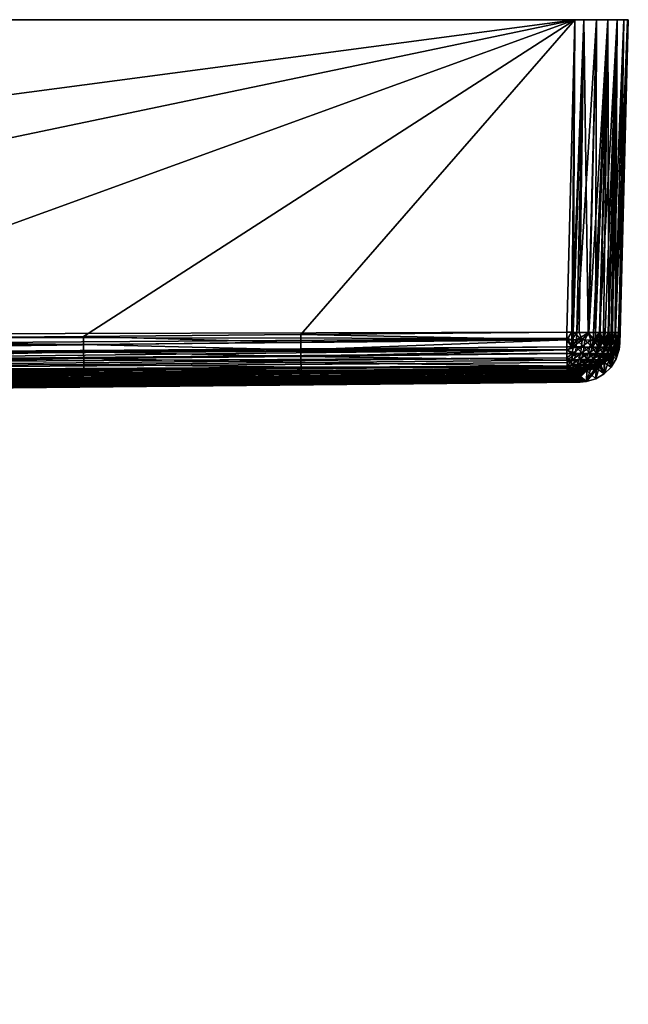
# Model space of a CAD drawing. Extents: x -0.076 to 0.074, y -0.079 to -0.001.
# Tile 47 of 47: x 0.052 to 0.074, y -0.037 to -0.001. Entities that reach past the tile are written whole.
import ezdxf

# ---------------------------------------------------------------- set-up
doc = ezdxf.new("R2010")
doc.units = 0
doc.layers.add('mesh', color=7, linetype='CONTINUOUS')

msp = doc.modelspace()

# ---------------------------------------------------------------- meshes
at = {"layer": 'mesh'}
mesh = msp.add_polyface(dxfattribs=at)
corners = [(-0.000513, -0.014604, -0.00021), (-0.051778, -0.014393, -0.008778), (-0.052399, -0.014393, -0.00328), (-0.051875, -0.014393, 0.007757), (-0.050737, -0.014393, 0.013171), (-0.040331, -0.014393, -0.033617), (-0.073718, -0.013993, -0.049501), (-0.043657, -0.014393, -0.029196), (-0.052431, -0.014393, 0.002252), (-0.04903, -0.014393, 0.018434), (-0.032848, -0.014393, 0.040483), (-0.051459, -0.013982, 0.072995), (-0.047136, -0.014011, 0.072994), (-0.058778, -0.013918, 0.072997), (-0.036991, -0.014393, 0.036816), (-0.072672, -0.013778, 0.073), (-0.061526, -0.013894, 0.072997), (-0.023516, -0.014393, 0.046399), (-0.036752, -0.01408, 0.072993), (-0.02834, -0.014393, 0.04369), (-0.045916, -0.01402, -0.073415), (-0.027824, -0.014393, -0.044433), (-0.040504, -0.01406, -0.073414), (-0.063266, -0.013871, -0.073419), (-0.03237, -0.014393, -0.04128), (-0.05746, -0.013929, -0.073417), (-0.036555, -0.014393, -0.037661), (-0.013109, -0.01459, -0.003775), (-0.050577, -0.014393, -0.014179), (-0.018505, -0.014574, -0.007409), (-0.048809, -0.014393, -0.019421), (-0.046493, -0.014393, -0.024446), (-0.025699, -0.014531, -0.017177), (-0.02749, -0.014507, -0.022885), (-0.073514, -0.000604, -0.07521), (-0.055118, -0.012471, -0.0749), (-0.040495, -0.0126, -0.074896), (-0.075513, -0.000604, 0.07279), (0.072488, -0.000604, 0.07479), (-0.073514, -0.000604, 0.07479), (-0.073207, -0.012311, 0.074483), (-0.016869, -0.012455, 0.074479), (-0.055131, -0.013921, -0.073702), (-0.040503, -0.01393, -0.074007), (-0.05513, -0.013837, -0.073977), (-0.055127, -0.013521, -0.074452), (-0.040501, -0.013488, -0.074575), (-0.055125, -0.013301, -0.074637), (-0.040501, -0.013621, -0.074442), (-0.055131, -0.013952, -0.073417), (-0.022763, -0.014554, -0.011964), (-0.040496, -0.012832, -0.074872), (-0.055121, -0.012776, -0.074864), (-0.055123, -0.013049, -0.074776), (-0.055129, -0.013701, -0.07423), (-0.040502, -0.013744, -0.074318), (-0.040504, -0.014025, -0.073698), (-0.040498, -0.013157, -0.07477), (-0.036283, -0.014068, -0.073414), (-0.016874, -0.014162, 0.07299), (-0.073284, -0.013771, 0.072994), (-0.073224, -0.013721, 0.073373), (-0.073218, -0.013274, 0.0741), (-0.073216, -0.013114, 0.074211), (-0.016872, -0.013719, 0.07404), (-0.073213, -0.012866, 0.07435), (-0.07321, -0.012596, 0.074446), (-0.016872, -0.013424, 0.074266)]
mesh.append_faces([[corners[k] for k in face] for face in [(0, 1, 2, 2), (0, 3, 4, 4), (5, 6, 7, 7), (0, 8, 3, 3), (0, 4, 9, 9), (10, 11, 12, 12), (10, 13, 11, 11), (14, 13, 10, 10), (15, 16, 14, 14), (17, 12, 18, 18), (19, 10, 12, 12), (20, 21, 22, 22), (23, 24, 25, 25), (23, 26, 24, 24), (0, 2, 8, 8), (1, 27, 28, 28), (28, 29, 30, 30), (31, 32, 7, 7), (7, 33, 5, 5), (34, 35, 36, 36), (37, 38, 39, 39), (40, 39, 41, 41), (42, 43, 44, 44), (45, 46, 47, 47), (45, 48, 46, 46), (20, 49, 21, 21), (49, 25, 24, 24), (30, 50, 31, 31), (24, 21, 49, 49), (51, 36, 35, 35), (52, 51, 35, 35), (53, 51, 52, 52), (20, 42, 49, 49), (54, 55, 45, 45), (44, 55, 54, 54), (44, 43, 55, 55), (42, 56, 43, 43), (20, 56, 42, 42), (22, 56, 20, 20), (53, 57, 51, 51), (47, 57, 53, 53), (47, 46, 57, 57), (55, 48, 45, 45), (22, 58, 56, 56), (59, 12, 60, 60), (59, 18, 12, 12), (60, 61, 59, 59), (62, 63, 64, 64), (65, 66, 67, 67)]])
mesh = msp.add_polyface(dxfattribs=at)
corners = [(0.001112, -0.014405, 0.050184), (-0.000513, -0.014812, 0.05029), (-0.000513, -0.014405, 0.05029), (0.002722, -0.014407, 0.049864), (0.002722, -0.014812, 0.049864), (0.003187, -0.014408, 0.049706), (0.00427, -0.01441, 0.049338), (-0.001327, -0.014604, -0.000683), (-0.002171, -0.014603, -0.000758), (-0.000513, -0.014604, -0.00021), (0.00013, -0.014604, -0.000672), (-0.000012, -0.014604, -0.000668), (0.000281, -0.014604, -0.000675), (0.000436, -0.014604, -0.000679), (0.008022, -0.014533, 0.028684), (0.008326, -0.014531, 0.028951), (-0.002148, -0.014552, 0.025397), (-0.001344, -0.014553, 0.025344), (-0.000513, -0.014553, 0.02529), (0.001112, -0.014552, 0.025396), (0.001392, -0.014552, 0.025451), (0.002722, -0.01455, 0.025715), (0.005737, -0.014543, 0.026964), (0.007102, -0.014538, 0.027877), (0.008819, -0.014393, 0.050921), (0.005737, -0.014414, 0.048615), (0.003331, -0.014393, 0.051624), (0.004932, -0.01418, 0.07299), (-0.002201, -0.014393, 0.051738), (-0.001317, -0.014185, 0.07299), (0.010073, -0.014176, 0.07299), (0.006043, -0.014146, -0.073412), (0.004221, -0.014365, -0.055321), (0.007243, -0.014368, -0.054646), (0.003712, -0.014364, -0.055435), (-0.00213, -0.014131, -0.073412), (0.000137, -0.014363, -0.055753), (-0.001665, -0.014363, -0.055677), (-0.075513, -0.000604, 0.07279), (-0.073514, -0.000604, -0.07521), (0.072488, -0.000604, -0.07521), (-0.040501, -0.013488, -0.074575), (0.015846, -0.013592, -0.074573), (0.015845, -0.013282, -0.074761), (0.015847, -0.013848, -0.074316), (-0.040503, -0.01393, -0.074007), (0.015847, -0.014035, -0.074005), (0.015847, -0.014141, -0.073658), (-0.010548, -0.014115, -0.073413), (-0.002146, -0.014405, 0.050182), (0.000592, -0.014604, -0.000683), (0.001369, -0.014603, -0.000739), (0.002392, -0.014603, -0.000815), (0.004271, -0.014547, 0.026241), (-0.001163, -0.014604, -0.000668), (-0.040496, -0.012832, -0.074872), (0.015844, -0.012936, -0.074869), (0.015843, -0.012455, -0.0749), (-0.040502, -0.013744, -0.074318), (-0.040504, -0.014025, -0.073698), (-0.016874, -0.014162, 0.07299), (0.030019, -0.014108, 0.072992), (0.024616, -0.014136, 0.072991)]
mesh.append_faces([[corners[k] for k in face] for face in [(0, 1, 2, 2), (3, 4, 0, 0), (4, 5, 6, 6), (7, 8, 9, 9), (10, 11, 9, 9), (12, 9, 13, 13), (9, 12, 10, 10), (9, 14, 15, 15), (16, 17, 9, 9), (9, 17, 18, 18), (19, 20, 9, 9), (9, 20, 21, 21), (9, 18, 19, 19), (9, 22, 23, 23), (9, 23, 14, 14), (6, 24, 25, 25), (6, 26, 24, 24), (26, 3, 0, 0), (26, 5, 3, 3), (6, 5, 26, 26), (0, 2, 26, 26), (27, 28, 29, 29), (27, 26, 28, 28), (30, 26, 27, 27), (30, 24, 26, 26), (31, 32, 33, 33), (31, 34, 32, 32), (35, 34, 31, 31), (35, 36, 34, 34), (35, 37, 36, 36), (38, 39, 40, 40), (41, 42, 43, 43), (44, 45, 46, 46), (47, 48, 35, 35), (1, 49, 2, 2), (50, 13, 9, 9), (9, 51, 50, 50), (52, 51, 9, 9), (9, 53, 22, 22), (9, 21, 53, 53), (26, 49, 28, 28), (26, 2, 49, 49), (9, 54, 7, 7), (55, 56, 57, 57), (55, 43, 56, 56), (58, 44, 42, 42), (46, 59, 47, 47), (60, 30, 27, 27), (61, 62, 60, 60)]])
mesh = msp.add_polyface(dxfattribs=at)
corners = [(0.033485, -0.014393, 0.039105), (0.062237, -0.013871, 0.072998), (0.063187, -0.013862, 0.072998), (0.054104, -0.013952, 0.072996), (0.029113, -0.014393, 0.042496), (0.050443, -0.013979, 0.072995), (0.054531, -0.013895, -0.073418), (0.029611, -0.014393, -0.042567), (0.065984, -0.013815, -0.07342), (0.043379, -0.013973, -0.073416), (0.024938, -0.014393, -0.045529), (0.032718, -0.014047, -0.073414), (0.019976, -0.014393, -0.047978), (0.072181, -0.012311, -0.074904), (0.072488, -0.000604, -0.07521), (0.015843, -0.012455, -0.0749), (-0.075513, -0.000604, 0.07279), (0.072488, -0.000604, 0.07479), (0.054091, -0.012471, 0.074479), (0.039469, -0.0126, 0.074475), (-0.016869, -0.012455, 0.074479), (0.015847, -0.014141, -0.073658), (0.072196, -0.013582, -0.074135), (0.072194, -0.013447, -0.074319), (0.015847, -0.013848, -0.074316), (0.015847, -0.014035, -0.074005), (0.054104, -0.013921, 0.073281), (0.054094, -0.012776, 0.074444), (0.054103, -0.013837, 0.073556), (0.039477, -0.013858, 0.073728), (0.054102, -0.013701, 0.073809), (0.039477, -0.013934, 0.073548), (0.039478, -0.014003, 0.073385), (0.039478, -0.014021, 0.073277), (0.062225, -0.012702, 0.074445), (0.062228, -0.012975, 0.074357), (0.054096, -0.013049, 0.074355), (0.039478, -0.01406, 0.072993), (0.024406, -0.014393, 0.045403), (0.030019, -0.014108, 0.072992), (0.072685, -0.013771, 0.072613), (0.072698, -0.013772, 0.072501), (0.072371, -0.01377, 0.072969), (0.072523, -0.01377, 0.072877), (0.072254, -0.013771, 0.072998), (0.07263, -0.01377, -0.07313), (0.072574, -0.01377, -0.073246), (0.033942, -0.014393, -0.039125), (0.037883, -0.014393, -0.035243), (0.072698, -0.013772, -0.072922), (0.072198, -0.013738, -0.073667), (0.072192, -0.013274, -0.074521), (0.015846, -0.013592, -0.074573), (0.072189, -0.012972, -0.074731), (0.015845, -0.013282, -0.074761), (0.072187, -0.012858, -0.074774), (0.072184, -0.012543, -0.074873), (0.015844, -0.012936, -0.074869), (0.039475, -0.013615, 0.074042), (0.0541, -0.013521, 0.074032), (0.039474, -0.013403, 0.074205), (0.054098, -0.013301, 0.074216), (0.039471, -0.012883, 0.074432), (0.039472, -0.013153, 0.074341)]
mesh.append_faces([[corners[k] for k in face] for face in [(0, 1, 2, 2), (0, 3, 1, 1), (4, 5, 3, 3), (6, 7, 8, 8), (9, 10, 6, 6), (9, 11, 12, 12), (12, 10, 9, 9), (13, 14, 15, 15), (16, 14, 17, 17), (17, 18, 19, 19), (20, 17, 19, 19), (21, 11, 9, 9), (22, 23, 24, 24), (22, 25, 21, 21), (24, 25, 22, 22), (26, 3, 5, 5), (19, 18, 27, 27), (28, 29, 30, 30), (28, 31, 29, 29), (28, 32, 31, 31), (26, 32, 28, 28), (26, 33, 32, 32), (5, 33, 26, 26), (34, 27, 18, 18), (35, 36, 27, 27), (37, 38, 39, 39), (37, 5, 4, 4), (40, 41, 0, 0), (42, 43, 0, 0), (2, 44, 0, 0), (4, 38, 37, 37), (45, 46, 47, 47), (47, 48, 49, 49), (21, 9, 50, 50), (24, 51, 52, 52), (53, 54, 52, 52), (53, 55, 54, 54), (56, 57, 54, 54), (56, 15, 57, 57), (30, 58, 59, 59), (30, 29, 58, 58), (60, 36, 61, 61), (27, 62, 19, 19), (36, 62, 27, 27), (36, 63, 62, 62), (60, 63, 36, 36), (5, 37, 33, 33), (61, 58, 60, 60), (61, 59, 58, 58)]])
mesh = msp.add_polyface(dxfattribs=at)
corners = [(-0.012587, -0.014812, 0.034554), (-0.013311, -0.014812, 0.032092), (-0.011338, -0.014812, 0.03154), (-0.014336, -0.014812, 0.035518), (-0.013013, -0.014812, 0.03779), (-0.014461, -0.014812, 0.039092), (-0.012587, -0.014812, 0.041025), (-0.013677, -0.014812, 0.042581), (-0.011338, -0.014812, 0.04404), (-0.012034, -0.014812, 0.045758), (-0.012587, -0.014498, 0.034554), (-0.013013, -0.014479, 0.03779), (-0.012587, -0.01446, 0.041025), (-0.011494, -0.014444, 0.043665), (-0.000513, -0.014604, -0.00021), (-0.02834, -0.014393, 0.04369), (-0.023516, -0.014393, 0.046399), (-0.018431, -0.014393, 0.04858), (-0.013144, -0.014393, 0.050208), (-0.032848, -0.014393, 0.040483), (-0.027447, -0.014127, 0.072991), (-0.018913, -0.014156, 0.072991), (-0.024457, -0.01414, 0.072991), (-0.019115, -0.0141, -0.073413), (-0.013011, -0.014376, -0.052717), (-0.010439, -0.014371, -0.05391), (-0.027729, -0.014084, -0.073413), (-0.013721, -0.014377, -0.052388), (-0.016761, -0.014386, -0.050459), (-0.017941, -0.01439, -0.049473), (-0.018627, -0.014393, -0.048899), (-0.022969, -0.014393, -0.047085), (-0.019529, -0.014396, -0.048146), (-0.019993, -0.014398, -0.047692), (-0.051778, -0.014393, -0.008778), (-0.004762, -0.014602, -0.00099), (-0.008269, -0.014599, -0.001775), (-0.050577, -0.014393, -0.014179), (-0.014847, -0.014586, -0.004683), (-0.017787, -0.014577, -0.006748), (-0.013109, -0.01459, -0.003775), (-0.011643, -0.014593, -0.003009), (0.015843, -0.012455, -0.0749), (0.072488, -0.000604, -0.07521), (-0.073514, -0.000604, -0.07521), (-0.016874, -0.014162, 0.07299), (-0.012334, -0.014174, 0.07299), (-0.022114, -0.014408, -0.045303), (-0.027824, -0.014393, -0.044433), (-0.02404, -0.014421, -0.042545), (-0.040504, -0.014025, -0.073698), (-0.010548, -0.014115, -0.073413), (-0.040502, -0.013744, -0.074318), (-0.040503, -0.01393, -0.074007), (0.015847, -0.013848, -0.074316), (0.015847, -0.014035, -0.074005), (-0.010766, -0.014176, 0.07299)]
mesh.append_faces([[corners[k] for k in face] for face in [(0, 1, 2, 2), (0, 3, 1, 1), (4, 3, 0, 0), (4, 5, 3, 3), (6, 5, 4, 4), (6, 7, 5, 5), (8, 7, 6, 6), (8, 9, 7, 7), (10, 4, 0, 0), (11, 4, 10, 10), (11, 6, 4, 4), (12, 6, 11, 11), (13, 6, 12, 12), (13, 8, 6, 6), (14, 15, 16, 16), (17, 11, 10, 10), (17, 12, 11, 11), (18, 12, 17, 17), (18, 13, 12, 12), (14, 19, 15, 15), (16, 20, 17, 17), (17, 21, 18, 18), (17, 22, 21, 21), (20, 22, 17, 17), (23, 24, 25, 25), (26, 24, 23, 23), (26, 27, 24, 24), (28, 27, 26, 26), (26, 29, 28, 28), (26, 30, 29, 29), (31, 32, 30, 30), (33, 32, 31, 31), (34, 35, 36, 36), (34, 14, 35, 35), (37, 38, 39, 39), (37, 40, 38, 38), (34, 41, 40, 40), (42, 43, 44, 44), (18, 45, 46, 46), (18, 21, 45, 45), (31, 47, 33, 33), (48, 47, 31, 31), (48, 49, 47, 47), (50, 23, 51, 51), (52, 53, 54, 54), (53, 50, 55, 55), (45, 22, 20, 20), (45, 21, 22, 22), (45, 56, 46, 46)]])
mesh = msp.add_polyface(dxfattribs=at)
corners = [(0.005737, -0.014812, 0.048615), (0.005737, -0.014414, 0.048615), (0.007101, -0.01442, 0.047703), (0.010312, -0.014812, 0.04404), (0.008326, -0.014426, 0.046628), (0.010312, -0.014442, 0.04404), (0.008326, -0.014812, 0.046628), (0.008073, -0.014425, 0.04685), (0.011561, -0.014812, 0.041025), (0.011561, -0.01446, 0.041025), (0.011589, -0.014461, 0.040811), (-0.000513, -0.014604, -0.00021), (0.019416, -0.014393, 0.047793), (0.024406, -0.014393, 0.045403), (0.010312, -0.014516, 0.03154), (0.011561, -0.014498, 0.034554), (0.008326, -0.014531, 0.028951), (0.014201, -0.014393, 0.04964), (0.011987, -0.014479, 0.03779), (0.008819, -0.014393, 0.050921), (0.012887, -0.014169, 0.07299), (0.010073, -0.014176, 0.07299), (0.02117, -0.014145, 0.072991), (0.024616, -0.014136, 0.072991), (0.029113, -0.014393, 0.042496), (0.010623, -0.014373, -0.053409), (0.015848, -0.014164, -0.073411), (0.013878, -0.014161, -0.073411), (0.022724, -0.014116, -0.073413), (0.013821, -0.01438, -0.051738), (0.009889, -0.014372, -0.053678), (0.007243, -0.014368, -0.054646), (0.006043, -0.014146, -0.073412), (0.019976, -0.014393, -0.047978), (0.019422, -0.0144, -0.047226), (0.019573, -0.014401, -0.047046), (0.017603, -0.014393, -0.048899), (0.015072, -0.014384, -0.050858), (0.016779, -0.014389, -0.049658), (0.02174, -0.014412, -0.044453), (0.0512, -0.014393, -0.005433), (0.007691, -0.014598, -0.001972), (0.005987, -0.0146, -0.001438), (0.050352, -0.014393, -0.0109), (0.00943, -0.014596, -0.002517), (-0.016869, -0.012455, 0.074479), (-0.073514, -0.000604, 0.07479), (0.072488, -0.000604, 0.07479), (0.015847, -0.014141, -0.073658), (-0.00213, -0.014131, -0.073412), (0.039477, -0.013858, 0.073728), (0.039477, -0.013934, 0.073548), (-0.016873, -0.013962, 0.073725), (0.002392, -0.014603, -0.000815), (-0.016872, -0.013424, 0.074266), (-0.016871, -0.013074, 0.074416), (0.039474, -0.013403, 0.074205), (0.039469, -0.0126, 0.074475), (0.039471, -0.012883, 0.074432), (-0.016874, -0.014162, 0.07299), (0.039478, -0.01406, 0.072993), (0.030019, -0.014108, 0.072992)]
mesh.append_faces([[corners[k] for k in face] for face in [(0, 1, 2, 2), (3, 4, 5, 5), (6, 7, 4, 4), (8, 9, 10, 10), (11, 12, 13, 13), (14, 15, 12, 12), (11, 16, 14, 14), (11, 14, 12, 12), (17, 9, 5, 5), (17, 10, 9, 9), (12, 10, 17, 17), (12, 18, 10, 10), (15, 18, 12, 12), (19, 2, 1, 1), (19, 7, 2, 2), (17, 7, 19, 19), (17, 4, 7, 7), (5, 4, 17, 17), (20, 19, 21, 21), (20, 17, 19, 19), (22, 17, 20, 20), (23, 17, 22, 22), (23, 12, 17, 17), (24, 11, 13, 13), (25, 26, 27, 27), (25, 28, 26, 26), (29, 28, 25, 25), (27, 30, 25, 25), (27, 31, 30, 30), (32, 31, 27, 27), (33, 34, 35, 35), (33, 36, 34, 34), (28, 37, 38, 38), (29, 37, 28, 28), (35, 39, 33, 33), (40, 41, 42, 42), (43, 44, 41, 41), (45, 46, 47, 47), (48, 26, 28, 28), (48, 27, 26, 26), (48, 32, 27, 27), (49, 32, 48, 48), (50, 51, 52, 52), (40, 42, 53, 53), (54, 55, 56, 56), (57, 58, 45, 45), (59, 22, 20, 20), (59, 23, 22, 22), (60, 61, 59, 59)]])
mesh = msp.add_polyface(dxfattribs=at)
corners = [(0.051136, -0.014393, 0.005617), (0.072689, -0.014136, 0.008479), (0.051462, -0.014393, 0.000094), (0.072687, -0.014183, 0.000219), (0.072688, -0.014141, -0.007954), (0.0512, -0.014393, -0.005433), (0.050352, -0.014393, -0.0109), (0.050224, -0.014393, 0.011073), (0.07269, -0.014084, 0.017504), (0.037883, -0.014393, -0.035243), (0.072696, -0.013857, -0.057884), (0.072697, -0.013796, -0.068662), (0.048928, -0.014393, -0.016246), (0.07269, -0.01409, -0.016899), (0.072488, -0.000604, 0.07479), (0.062222, -0.012399, 0.074481), (0.054091, -0.012471, 0.074479), (0.015847, -0.014141, -0.073658), (0.072197, -0.013721, -0.073794), (0.072197, -0.013662, -0.073937), (0.072196, -0.013582, -0.074135), (0.072197, -0.013646, 0.073556), (0.062236, -0.013762, 0.073558), (0.062234, -0.013627, 0.073811), (0.063187, -0.013862, 0.072998), (0.062237, -0.013871, 0.072998), (0.062237, -0.013847, 0.073283), (0.054104, -0.013921, 0.073281), (0.054104, -0.013952, 0.072996), (0.054103, -0.013837, 0.073556), (0.054102, -0.013701, 0.073809), (0.0541, -0.013521, 0.074032), (0.062228, -0.012975, 0.074357), (0.072189, -0.012972, 0.07431), (0.06223, -0.013226, 0.074218), (0.062225, -0.012702, 0.074445), (0.054094, -0.012776, 0.074444), (0.054096, -0.013049, 0.074355), (0.054098, -0.013301, 0.074216), (0.062233, -0.013446, 0.074034), (0.072196, -0.013582, 0.073714), (0.033485, -0.014393, 0.039105), (0.072698, -0.013772, 0.072501), (0.072698, -0.013789, 0.06942), (0.072644, -0.01377, 0.072727), (0.072685, -0.013771, 0.072613), (0.072523, -0.01377, 0.072877), (0.072254, -0.013771, 0.072998), (0.072371, -0.01377, 0.072969), (0.072257, -0.013771, -0.073415), (0.033942, -0.014393, -0.039125), (0.072424, -0.01377, -0.073368), (0.072698, -0.013772, -0.072922), (0.072574, -0.01377, -0.073246), (0.07263, -0.01377, -0.07313), (0.065984, -0.013815, -0.07342), (0.072198, -0.013738, -0.073667), (0.054531, -0.013895, -0.073418), (0.043379, -0.013973, -0.073416), (0.015846, -0.013592, -0.074573), (0.072192, -0.013274, -0.074521), (0.07219, -0.013103, -0.07464), (0.015847, -0.013848, -0.074316), (0.072194, -0.013447, -0.074319), (0.072189, -0.012972, -0.074731), (0.015845, -0.013282, -0.074761), (0.072187, -0.012858, -0.074774), (0.072184, -0.012543, -0.074873), (0.072181, -0.012311, -0.074904), (0.015843, -0.012455, -0.0749), (0.072184, -0.012596, 0.074446), (0.072193, -0.013362, 0.074014)]
mesh.append_faces([[corners[k] for k in face] for face in [(0, 1, 2, 2), (1, 3, 2, 2), (4, 5, 2, 2), (4, 6, 5, 5), (0, 7, 8, 8), (9, 10, 11, 11), (12, 6, 13, 13), (14, 15, 16, 16), (17, 18, 19, 19), (20, 17, 19, 19), (21, 22, 23, 23), (24, 25, 26, 26), (27, 25, 28, 28), (27, 26, 25, 25), (29, 26, 27, 27), (29, 22, 26, 26), (30, 22, 29, 29), (30, 23, 22, 22), (31, 23, 30, 30), (32, 33, 34, 34), (35, 16, 15, 15), (32, 36, 35, 35), (34, 37, 32, 32), (34, 38, 37, 37), (39, 38, 34, 34), (39, 31, 38, 38), (39, 23, 31, 31), (40, 23, 39, 39), (41, 42, 43, 43), (41, 44, 45, 45), (41, 46, 44, 44), (41, 47, 48, 48), (49, 50, 51, 51), (9, 11, 52, 52), (50, 53, 51, 51), (50, 52, 54, 54), (55, 50, 49, 49), (56, 57, 55, 55), (56, 58, 57, 57), (17, 56, 18, 18), (59, 60, 61, 61), (62, 63, 60, 60), (64, 59, 61, 61), (65, 66, 67, 67), (68, 69, 67, 67), (70, 35, 15, 15), (70, 32, 35, 35), (34, 71, 39, 39)]])
mesh = msp.add_polyface(dxfattribs=at)
corners = [(0.072696, -0.013851, 0.058648), (0.041027, -0.014393, 0.03103), (0.072698, -0.013789, 0.06942), (0.072694, -0.013912, 0.047903), (0.044112, -0.014393, 0.026438), (0.072693, -0.013972, 0.037357), (0.046692, -0.014393, 0.021543), (0.072691, -0.01403, 0.027175), (0.048737, -0.014393, 0.016402), (0.07269, -0.014084, 0.017504), (0.050224, -0.014393, 0.011073), (0.051136, -0.014393, 0.005617), (0.072689, -0.014136, 0.008479), (0.051462, -0.014393, 0.000094), (0.072687, -0.014185, -0.00021), (0.072688, -0.014141, -0.007954), (0.072687, -0.014183, 0.000219), (0.07269, -0.01409, -0.016899), (0.050352, -0.014393, -0.0109), (0.04139, -0.014393, -0.030963), (0.072694, -0.013918, -0.047152), (0.072696, -0.013857, -0.057884), (0.044421, -0.014393, -0.026335), (0.072693, -0.013978, -0.036639), (0.046943, -0.014393, -0.02141), (0.072691, -0.014036, -0.026505), (0.048928, -0.014393, -0.016246), (0.072181, -0.012311, 0.074483), (0.062222, -0.012399, 0.074481), (0.072488, -0.000604, 0.07479), (0.072347, -0.013547, -0.074184), (0.072196, -0.013582, -0.074135), (0.072197, -0.013662, -0.073937), (0.072318, -0.013672, -0.073933), (0.072197, -0.013721, -0.073794), (0.072196, -0.013582, 0.073714), (0.072394, -0.013655, 0.07354), (0.072197, -0.013646, 0.073556), (0.072189, -0.012972, 0.07431), (0.072187, -0.012866, 0.07435), (0.072369, -0.012871, 0.074349), (0.072512, -0.013122, 0.074187), (0.07219, -0.013114, 0.074211), (0.06223, -0.013226, 0.074218), (0.062228, -0.012975, 0.074357), (0.062234, -0.013627, 0.073811), (0.065984, -0.013815, -0.07342), (0.072257, -0.013771, -0.073415), (0.072198, -0.013738, -0.073667), (0.072418, -0.012315, -0.074876), (0.072181, -0.012311, -0.074904), (0.072184, -0.012543, -0.074873), (0.072397, -0.01311, -0.074634), (0.07219, -0.013103, -0.07464), (0.072192, -0.013274, -0.074521), (0.072372, -0.013378, -0.074405), (0.072194, -0.013447, -0.074319), (0.072189, -0.012972, -0.074731), (0.072411, -0.012863, -0.074769), (0.072187, -0.012858, -0.074774), (0.072416, -0.013747, -0.073635), (0.072184, -0.012596, 0.074446), (0.072374, -0.012314, 0.074464), (0.072344, -0.01374, 0.073271), (0.072197, -0.013721, 0.073373), (0.072193, -0.013362, 0.074014), (0.07244, -0.013521, 0.073788), (0.072254, -0.013771, 0.072998), (0.062233, -0.013446, 0.074034), (0.062236, -0.013762, 0.073558), (0.062237, -0.013847, 0.073283), (0.063187, -0.013862, 0.072998)]
mesh.append_faces([[corners[k] for k in face] for face in [(0, 1, 2, 2), (3, 4, 0, 0), (5, 6, 3, 3), (7, 8, 5, 5), (9, 10, 7, 7), (11, 9, 12, 12), (13, 14, 15, 15), (13, 16, 14, 14), (17, 18, 15, 15), (19, 20, 21, 21), (22, 23, 20, 20), (24, 25, 23, 23), (26, 17, 25, 25), (27, 28, 29, 29), (30, 31, 32, 32), (33, 32, 34, 34), (33, 30, 32, 32), (35, 36, 37, 37), (38, 39, 40, 40), (41, 42, 38, 38), (43, 38, 42, 42), (44, 39, 38, 38), (35, 37, 45, 45), (46, 47, 48, 48), (49, 50, 51, 51), (52, 53, 54, 54), (33, 34, 48, 48), (55, 56, 31, 31), (52, 57, 53, 53), (52, 58, 57, 57), (55, 52, 54, 54), (55, 54, 56, 56), (58, 59, 57, 57), (51, 59, 58, 58), (30, 55, 31, 31), (60, 48, 47, 47), (61, 27, 62, 62), (37, 63, 64, 64), (65, 66, 35, 35), (40, 39, 61, 61), (63, 67, 64, 64), (68, 65, 35, 35), (61, 28, 27, 27), (64, 69, 37, 37), (64, 70, 69, 69), (64, 71, 70, 70), (67, 71, 64, 64), (43, 42, 65, 65), (61, 39, 44, 44)]])
mesh = msp.add_polyface(dxfattribs=at)
corners = [(0.073294, -0.000604, -0.075041), (0.073259, -0.012324, -0.074573), (0.073717, -0.000604, -0.074788), (0.074162, -0.012314, -0.073098), (0.074487, -0.000604, -0.073211), (0.074459, -0.000604, -0.073546), (0.07418, -0.012311, -0.072905), (0.07417, -0.012725, -0.00021), (0.074487, -0.000604, 0.07279), (0.074317, -0.000604, 0.073597), (0.073849, -0.012324, 0.073562), (0.074065, -0.000604, 0.074019), (0.072374, -0.012314, 0.074464), (0.072488, -0.000604, 0.07479), (0.072823, -0.000604, 0.074761), (0.072181, -0.012311, 0.074483), (0.073717, -0.000604, 0.074367), (0.074065, -0.000604, -0.07444), (0.074317, -0.000604, -0.074018), (0.072823, -0.000604, -0.075182), (0.072488, -0.000604, -0.07521), (0.074459, -0.000604, 0.073125), (0.073294, -0.000604, 0.07462), (0.072418, -0.012315, -0.074876), (0.072181, -0.012311, -0.074904), (0.072985, -0.012322, -0.074728), (0.072644, -0.012318, -0.074849), (0.073439, -0.012325, -0.074459), (0.073892, -0.012323, -0.073908), (0.074001, -0.012322, -0.073731), (0.073754, -0.012325, -0.074131), (0.073556, -0.012325, -0.074341), (0.074144, -0.012317, -0.073286), (0.074152, -0.012315, 0.072721), (0.07418, -0.012311, 0.072484), (0.074004, -0.012322, 0.073288), (0.074126, -0.012318, 0.072946), (0.073735, -0.012325, 0.073741), (0.073184, -0.012323, 0.074195), (0.073008, -0.012322, 0.074304), (0.073407, -0.012325, 0.074057), (0.073618, -0.012325, 0.073859), (0.072563, -0.012317, 0.074446)]
mesh.append_faces([[corners[k] for k in face] for face in [(0, 1, 2, 2), (3, 4, 5, 5), (6, 4, 3, 3), (7, 8, 4, 4), (9, 10, 11, 11), (12, 13, 14, 14), (15, 13, 12, 12), (9, 11, 16, 16), (17, 0, 2, 2), (17, 18, 0, 0), (5, 0, 18, 18), (5, 19, 0, 0), (4, 19, 5, 5), (4, 20, 19, 19), (8, 20, 4, 4), (8, 13, 20, 20), (21, 13, 8, 8), (21, 14, 13, 13), (9, 14, 21, 21), (9, 22, 14, 14), (16, 22, 9, 9), (23, 20, 24, 24), (23, 19, 20, 20), (19, 25, 0, 0), (19, 26, 25, 25), (23, 26, 19, 19), (0, 25, 1, 1), (1, 27, 2, 2), (17, 28, 29, 29), (2, 30, 17, 17), (31, 30, 2, 2), (29, 18, 17, 17), (32, 18, 29, 29), (32, 5, 18, 18), (3, 5, 32, 32), (33, 8, 34, 34), (33, 21, 8, 8), (21, 35, 9, 9), (21, 36, 35, 35), (33, 36, 21, 21), (9, 35, 10, 10), (10, 37, 11, 11), (16, 38, 39, 39), (11, 40, 16, 16), (41, 40, 11, 11), (39, 22, 16, 16), (42, 22, 39, 39), (42, 14, 22, 22), (12, 14, 42, 42)]])
mesh = msp.add_polyface(dxfattribs=at)
corners = [(0.07417, -0.012725, -0.00021), (0.074487, -0.000604, -0.073211), (0.07418, -0.012311, -0.072905), (0.07418, -0.012311, 0.072484), (0.074487, -0.000604, 0.07279), (0.073598, -0.012607, 0.07384), (0.073464, -0.012607, 0.073968), (0.073618, -0.012325, 0.073859), (0.073717, -0.000604, -0.074788), (0.073439, -0.012325, -0.074459), (0.073556, -0.012325, -0.074341), (0.074065, -0.000604, -0.07444), (0.073754, -0.012325, -0.074131), (0.073892, -0.012323, -0.073908), (0.074065, -0.000604, 0.074019), (0.073735, -0.012325, 0.073741), (0.073717, -0.000604, 0.074367), (0.073407, -0.012325, 0.074057), (0.073184, -0.012323, 0.074195), (0.074162, -0.012314, -0.073098), (0.074156, -0.012545, -0.072907), (0.074135, -0.012599, -0.073098), (0.073665, -0.012607, -0.074188), (0.073775, -0.012606, -0.074049), (0.072418, -0.012599, -0.074854), (0.072418, -0.012315, -0.074876), (0.072184, -0.012543, -0.074873), (0.072758, -0.012603, -0.074781), (0.072644, -0.012318, -0.074849), (0.072985, -0.012322, -0.074728), (0.073082, -0.012605, -0.074648), (0.073247, -0.012606, -0.074552), (0.073259, -0.012324, -0.074573), (0.073538, -0.012607, -0.074322), (0.073873, -0.012606, -0.073898), (0.074001, -0.012322, -0.073731), (0.074021, -0.012604, -0.073587), (0.07411, -0.012601, -0.073273), (0.074144, -0.012317, -0.073286), (0.07415, -0.012545, 0.072486), (0.072375, -0.012598, 0.074438), (0.072374, -0.012314, 0.074464), (0.072563, -0.012317, 0.074446), (0.074152, -0.012315, 0.072721), (0.074131, -0.012599, 0.072721), (0.074057, -0.012603, 0.07306), (0.074126, -0.012318, 0.072946), (0.074004, -0.012322, 0.073288), (0.073924, -0.012605, 0.073384), (0.073828, -0.012606, 0.073549), (0.073849, -0.012324, 0.073562), (0.07372, -0.012607, 0.073701), (0.073325, -0.012606, 0.074077), (0.073175, -0.012606, 0.074176), (0.073008, -0.012322, 0.074304), (0.072864, -0.012603, 0.074323), (0.072549, -0.0126, 0.074412), (0.072184, -0.012596, 0.074446)]
mesh.append_faces([[corners[k] for k in face] for face in [(0, 1, 2, 2), (3, 4, 0, 0), (5, 6, 7, 7), (8, 9, 10, 10), (11, 12, 13, 13), (14, 15, 7, 7), (16, 17, 18, 18), (19, 20, 2, 2), (19, 21, 20, 20), (22, 12, 10, 10), (22, 23, 12, 12), (24, 25, 26, 26), (27, 25, 24, 24), (27, 28, 25, 25), (27, 29, 28, 28), (30, 29, 27, 27), (31, 32, 29, 29), (9, 32, 31, 31), (10, 9, 33, 33), (34, 13, 12, 12), (34, 35, 13, 13), (36, 35, 34, 34), (37, 35, 36, 36), (37, 38, 35, 35), (21, 38, 37, 37), (19, 38, 21, 21), (0, 2, 20, 20), (0, 39, 3, 3), (40, 41, 42, 42), (7, 6, 17, 17), (43, 3, 39, 39), (44, 43, 39, 39), (45, 43, 44, 44), (45, 46, 43, 43), (45, 47, 46, 46), (48, 47, 45, 45), (49, 50, 47, 47), (49, 15, 50, 50), (49, 51, 15, 15), (5, 7, 15, 15), (52, 53, 17, 17), (53, 18, 17, 17), (53, 54, 18, 18), (55, 54, 53, 53), (56, 54, 55, 55), (56, 42, 54, 54), (40, 57, 41, 41), (56, 40, 42, 42)]])
mesh = msp.add_polyface(dxfattribs=at)
corners = [(0.072734, -0.012866, -0.074698), (0.072411, -0.012863, -0.074769), (0.072397, -0.01311, -0.074634), (0.072697, -0.013112, -0.074568), (0.073043, -0.012868, -0.07457), (0.072983, -0.013113, -0.07445), (0.073345, -0.012869, -0.074375), (0.073262, -0.013113, -0.074269), (0.073599, -0.012869, -0.074131), (0.073538, -0.012607, -0.074322), (0.073665, -0.012607, -0.074188), (0.073556, -0.012325, -0.074341), (0.073497, -0.013113, -0.074043), (0.073798, -0.012868, -0.073855), (0.072758, -0.012603, -0.074781), (0.072418, -0.012599, -0.074854), (0.073082, -0.012605, -0.074648), (0.073247, -0.012606, -0.074552), (0.073399, -0.012607, -0.074443), (0.073406, -0.012877, 0.073899), (0.073598, -0.012607, 0.07384), (0.073649, -0.012876, 0.073646), (0.073464, -0.012607, 0.073968), (0.073325, -0.012606, 0.074077), (0.07313, -0.012876, 0.074097), (0.073539, -0.013124, 0.07356), (0.073315, -0.013124, 0.073794), (0.073061, -0.013124, 0.073977), (0.072834, -0.012874, 0.074239), (0.072788, -0.013123, 0.074108), (0.072535, -0.012872, 0.074324), (0.072512, -0.013122, 0.074187), (0.073175, -0.012606, 0.074176), (0.072864, -0.012603, 0.074323), (0.072549, -0.0126, 0.074412), (0.072369, -0.012871, 0.074349), (0.072375, -0.012598, 0.074438), (0.072189, -0.012972, 0.07431), (0.072725, -0.013341, 0.073935), (0.073439, -0.012325, -0.074459), (0.072985, -0.012322, -0.074728), (0.072184, -0.012543, -0.074873), (0.073407, -0.012325, 0.074057), (0.072184, -0.012596, 0.074446)]
mesh.append_faces([[corners[k] for k in face] for face in [(0, 1, 2, 2), (3, 0, 2, 2), (4, 0, 3, 3), (5, 4, 3, 3), (6, 4, 5, 5), (7, 6, 5, 5), (8, 6, 7, 7), (8, 9, 6, 6), (10, 9, 8, 8), (10, 11, 9, 9), (12, 8, 7, 7), (13, 8, 12, 12), (1, 14, 15, 15), (0, 14, 1, 1), (0, 16, 14, 14), (4, 16, 0, 0), (4, 17, 16, 16), (6, 17, 4, 4), (6, 18, 17, 17), (9, 18, 6, 6), (19, 20, 21, 21), (19, 22, 20, 20), (19, 23, 22, 22), (24, 23, 19, 19), (25, 19, 21, 21), (26, 19, 25, 25), (26, 24, 19, 19), (27, 24, 26, 26), (27, 28, 24, 24), (29, 28, 27, 27), (29, 30, 28, 28), (31, 30, 29, 29), (24, 32, 23, 23), (24, 33, 32, 32), (28, 33, 24, 24), (28, 34, 33, 33), (30, 34, 28, 28), (34, 35, 36, 36), (30, 35, 34, 34), (30, 37, 35, 35), (31, 37, 30, 30), (38, 31, 29, 29), (39, 17, 18, 18), (17, 40, 16, 16), (1, 15, 41, 41), (9, 39, 18, 18), (42, 22, 23, 23), (35, 43, 36, 36)]])
mesh = msp.add_polyface(dxfattribs=at)
corners = [(0.074025, -0.012864, -0.073259), (0.073812, -0.013112, -0.073514), (0.073892, -0.013111, -0.073236), (0.073798, -0.012868, -0.073855), (0.073665, -0.012607, -0.074188), (0.073599, -0.012869, -0.074131), (0.073775, -0.012606, -0.074049), (0.073873, -0.012606, -0.073898), (0.074021, -0.012604, -0.073587), (0.073681, -0.013113, -0.073788), (0.073497, -0.013113, -0.074043), (0.073939, -0.012866, -0.073559), (0.07411, -0.012601, -0.073273), (0.074135, -0.012599, -0.073098), (0.074042, -0.012871, 0.072713), (0.074057, -0.012603, 0.07306), (0.074131, -0.012599, 0.072721), (0.073971, -0.012874, 0.073036), (0.073924, -0.012605, 0.073384), (0.073844, -0.012875, 0.073344), (0.073828, -0.012606, 0.073549), (0.073649, -0.012876, 0.073646), (0.07372, -0.012607, 0.073701), (0.073598, -0.012607, 0.07384), (0.073903, -0.013122, 0.072699), (0.073838, -0.013123, 0.072997), (0.07372, -0.013124, 0.073282), (0.073539, -0.013124, 0.07356), (0.073721, -0.013341, 0.072679), (0.073662, -0.013341, 0.072945), (0.073754, -0.012325, -0.074131), (0.074057, -0.01286, -0.072911), (0.074156, -0.012545, -0.072907), (0.073856, -0.013205, -0.072915), (0.074035, -0.013306, -0.00021), (0.07415, -0.012545, 0.072486), (0.074145, -0.012959, -0.00021), (0.074048, -0.012866, 0.07249), (0.074008, -0.012972, 0.072491), (0.07417, -0.012725, -0.00021), (0.073735, -0.012325, 0.073741), (0.073909, -0.013114, 0.072493), (0.074004, -0.012322, 0.073288)]
mesh.append_faces([[corners[k] for k in face] for face in [(0, 1, 2, 2), (3, 4, 5, 5), (3, 6, 4, 4), (3, 7, 6, 6), (8, 7, 3, 3), (9, 3, 10, 10), (11, 3, 9, 9), (11, 8, 3, 3), (12, 8, 11, 11), (1, 11, 9, 9), (0, 11, 1, 1), (0, 12, 11, 11), (13, 12, 0, 0), (14, 15, 16, 16), (17, 15, 14, 14), (17, 18, 15, 15), (19, 18, 17, 17), (19, 20, 18, 18), (21, 20, 19, 19), (21, 22, 20, 20), (21, 23, 22, 22), (24, 17, 14, 14), (25, 17, 24, 24), (25, 19, 17, 17), (26, 19, 25, 25), (26, 21, 19, 19), (27, 21, 26, 26), (28, 25, 24, 24), (29, 26, 25, 25), (7, 30, 6, 6), (13, 31, 32, 32), (0, 31, 13, 13), (2, 31, 0, 0), (2, 33, 31, 31), (34, 35, 36, 36), (34, 37, 35, 35), (38, 37, 34, 34), (39, 36, 35, 35), (32, 36, 39, 39), (34, 31, 33, 33), (36, 31, 34, 34), (32, 31, 36, 36), (40, 22, 23, 23), (24, 38, 41, 41), (14, 37, 38, 38), (35, 37, 14, 14), (20, 42, 18, 18), (14, 16, 35, 35), (24, 14, 38, 38)]])
mesh = msp.add_polyface(dxfattribs=at)
corners = [(0.072416, -0.013747, -0.073635), (0.07254, -0.013746, -0.073584), (0.072663, -0.01367, -0.073824), (0.072827, -0.01367, -0.073718), (0.072983, -0.013545, -0.073914), (0.072966, -0.01367, -0.073585), (0.07266, -0.013746, -0.073506), (0.073155, -0.013545, -0.073749), (0.073074, -0.01367, -0.073435), (0.072762, -0.013746, -0.073409), (0.072568, -0.013546, -0.074135), (0.072347, -0.013547, -0.074184), (0.072318, -0.013672, -0.073933), (0.072495, -0.013671, -0.073894), (0.072777, -0.013546, -0.074048), (0.073025, -0.013654, 0.073154), (0.072894, -0.013739, 0.072859), (0.072812, -0.013738, 0.072986), (0.072887, -0.013654, 0.073298), (0.07271, -0.013738, 0.073093), (0.072731, -0.013654, 0.073411), (0.072594, -0.013739, 0.073176), (0.072858, -0.01352, 0.073627), (0.073051, -0.01352, 0.073488), (0.072969, -0.013341, 0.073818), (0.072197, -0.013646, 0.073556), (0.072394, -0.013655, 0.07354), (0.072344, -0.01374, 0.073271), (0.072196, -0.013582, 0.073714), (0.07244, -0.013521, 0.073788), (0.072564, -0.013655, 0.073491), (0.07247, -0.013739, 0.073235), (0.07265, -0.01352, 0.073727), (0.072725, -0.013341, 0.073935), (0.072479, -0.013341, 0.074006), (0.072788, -0.013123, 0.074108), (0.072512, -0.013122, 0.074187), (0.072697, -0.013112, -0.074568), (0.072397, -0.01311, -0.074634), (0.072372, -0.013378, -0.074405), (0.072646, -0.013328, -0.074397), (0.072983, -0.013113, -0.07445), (0.072902, -0.013329, -0.074291), (0.072198, -0.013738, -0.073667), (0.073152, -0.013329, -0.074129), (0.072193, -0.013362, 0.074014), (0.07219, -0.013114, 0.074211)]
mesh.append_faces([[corners[k] for k in face] for face in [(0, 1, 2, 2), (3, 2, 1, 1), (4, 2, 3, 3), (5, 3, 6, 6), (7, 4, 3, 3), (8, 5, 9, 9), (10, 11, 12, 12), (13, 10, 12, 12), (14, 10, 13, 13), (2, 13, 0, 0), (2, 14, 13, 13), (4, 14, 2, 2), (15, 16, 17, 17), (18, 17, 19, 19), (18, 15, 17, 17), (20, 19, 21, 21), (20, 18, 19, 19), (22, 18, 20, 20), (22, 23, 18, 18), (24, 23, 22, 22), (25, 26, 27, 27), (28, 29, 26, 26), (30, 21, 31, 31), (30, 20, 21, 21), (32, 20, 30, 30), (32, 22, 20, 20), (33, 22, 32, 32), (33, 24, 22, 22), (26, 30, 31, 31), (29, 30, 26, 26), (29, 32, 30, 30), (34, 32, 29, 29), (34, 33, 32, 32), (33, 35, 24, 24), (34, 36, 33, 33), (37, 38, 39, 39), (40, 37, 39, 39), (41, 37, 40, 40), (40, 39, 11, 11), (42, 41, 40, 40), (10, 40, 11, 11), (42, 40, 10, 10), (13, 12, 43, 43), (14, 42, 10, 10), (44, 42, 14, 14), (4, 44, 14, 14), (45, 34, 29, 29), (45, 46, 36, 36), (34, 45, 36, 36)]])
mesh = msp.add_polyface(dxfattribs=at)
corners = [(0.073155, -0.013545, -0.073749), (0.072827, -0.01367, -0.073718), (0.072966, -0.01367, -0.073585), (0.07329, -0.013546, -0.073561), (0.073074, -0.01367, -0.073435), (0.072932, -0.013747, -0.07306), (0.073282, -0.013646, -0.07292), (0.073198, -0.013671, -0.07311), (0.073151, -0.013671, -0.073273), (0.072841, -0.013746, -0.073299), (0.073387, -0.013546, -0.07336), (0.072898, -0.013747, -0.07318), (0.073446, -0.013546, -0.073156), (0.072922, -0.014164, -0.00021), (0.073071, -0.013721, 0.0725), (0.073254, -0.013646, 0.072499), (0.073412, -0.013582, 0.072498), (0.073271, -0.01406, -0.00021), (0.073249, -0.013656, 0.072626), (0.0735, -0.013521, 0.072654), (0.072947, -0.01374, 0.07273), (0.072894, -0.013739, 0.072859), (0.073136, -0.013654, 0.072984), (0.073208, -0.013655, 0.072809), (0.073449, -0.013521, 0.072882), (0.073359, -0.01352, 0.073098), (0.073025, -0.013654, 0.073154), (0.073222, -0.01352, 0.07331), (0.073051, -0.01352, 0.073488), (0.072887, -0.013654, 0.073298), (0.073195, -0.013341, 0.073655), (0.072969, -0.013341, 0.073818), (0.073395, -0.013341, 0.073447), (0.073315, -0.013124, 0.073794), (0.073061, -0.013124, 0.073977), (0.072788, -0.013123, 0.074108), (0.073323, -0.013378, -0.073893), (0.072983, -0.013545, -0.073914), (0.073482, -0.013378, -0.073673), (0.072932, -0.013751, -0.072921), (0.073262, -0.013113, -0.074269), (0.072983, -0.013113, -0.07445), (0.072902, -0.013329, -0.074291), (0.073152, -0.013329, -0.074129), (0.073497, -0.013113, -0.074043), (0.072931, -0.01374, 0.0725)]
mesh.append_faces([[corners[k] for k in face] for face in [(0, 1, 2, 2), (3, 2, 4, 4), (3, 0, 2, 2), (5, 6, 7, 7), (8, 4, 9, 9), (10, 4, 8, 8), (10, 3, 4, 4), (7, 11, 5, 5), (7, 8, 11, 11), (12, 8, 7, 7), (12, 10, 8, 8), (13, 14, 15, 15), (16, 13, 15, 15), (16, 17, 13, 13), (18, 15, 14, 14), (18, 19, 15, 15), (20, 21, 22, 22), (23, 24, 18, 18), (25, 24, 23, 23), (26, 22, 21, 21), (27, 22, 26, 26), (28, 26, 29, 29), (28, 27, 26, 26), (30, 27, 28, 28), (31, 30, 28, 28), (22, 23, 20, 20), (22, 25, 23, 23), (27, 25, 22, 22), (30, 32, 27, 27), (30, 33, 32, 32), (30, 34, 33, 33), (31, 34, 30, 30), (31, 35, 34, 34), (36, 37, 0, 0), (38, 0, 3, 3), (38, 36, 0, 0), (5, 39, 6, 6), (40, 41, 42, 42), (43, 40, 42, 42), (44, 40, 43, 43), (36, 44, 43, 43), (36, 43, 37, 37), (13, 45, 14, 14), (17, 39, 13, 13), (6, 39, 17, 17), (45, 18, 14, 14), (23, 18, 45, 45), (20, 23, 45, 45)]])
mesh = msp.add_polyface(dxfattribs=at)
corners = [(0.073198, -0.013671, -0.07311), (0.073465, -0.013538, -0.072919), (0.073446, -0.013546, -0.073156), (0.073282, -0.013646, -0.07292), (0.073412, -0.013582, 0.072498), (0.073589, -0.013452, 0.072497), (0.073585, -0.013874, -0.00021), (0.073845, -0.013618, -0.00021), (0.073856, -0.013205, -0.072915), (0.073739, -0.01332, -0.072916), (0.074035, -0.013306, -0.00021), (0.073271, -0.01406, -0.00021), (0.073662, -0.013341, 0.072945), (0.073721, -0.013341, 0.072679), (0.0735, -0.013521, 0.072654), (0.073449, -0.013521, 0.072882), (0.073249, -0.013656, 0.072626), (0.073556, -0.013341, 0.073199), (0.073359, -0.01352, 0.073098), (0.073395, -0.013341, 0.073447), (0.073222, -0.01352, 0.07331), (0.073254, -0.013646, 0.072499), (0.073838, -0.013123, 0.072997), (0.07372, -0.013124, 0.073282), (0.073539, -0.013124, 0.07356), (0.073315, -0.013124, 0.073794), (0.073596, -0.013461, -0.072918), (0.073665, -0.013378, -0.073196), (0.073596, -0.013378, -0.073436), (0.07329, -0.013546, -0.073561), (0.073387, -0.013546, -0.07336), (0.073482, -0.013378, -0.073673), (0.073812, -0.013112, -0.073514), (0.073892, -0.013111, -0.073236), (0.073681, -0.013113, -0.073788), (0.073497, -0.013113, -0.074043), (0.073323, -0.013378, -0.073893), (0.073797, -0.013274, 0.072495), (0.073909, -0.013114, 0.072493), (0.074008, -0.012972, 0.072491), (0.073903, -0.013122, 0.072699)]
mesh.append_faces([[corners[k] for k in face] for face in [(0, 1, 2, 2), (0, 3, 1, 1), (4, 5, 6, 6), (7, 8, 9, 9), (10, 8, 7, 7), (6, 11, 4, 4), (6, 3, 11, 11), (1, 3, 6, 6), (12, 13, 14, 14), (15, 14, 16, 16), (15, 12, 14, 14), (17, 12, 15, 15), (18, 17, 15, 15), (19, 17, 18, 18), (20, 19, 18, 18), (14, 4, 21, 21), (14, 5, 4, 4), (13, 5, 14, 14), (12, 22, 13, 13), (17, 23, 12, 12), (17, 24, 23, 23), (19, 24, 17, 17), (19, 25, 24, 24), (2, 26, 27, 27), (2, 1, 26, 26), (28, 29, 30, 30), (28, 31, 29, 29), (32, 31, 28, 28), (27, 30, 2, 2), (27, 28, 30, 30), (33, 28, 27, 27), (33, 32, 28, 28), (34, 35, 36, 36), (27, 8, 33, 33), (27, 9, 8, 8), (27, 26, 9, 9), (31, 34, 36, 36), (32, 34, 31, 31), (7, 37, 38, 38), (6, 37, 7, 7), (6, 5, 37, 37), (39, 7, 38, 38), (39, 10, 7, 7), (7, 9, 26, 26), (26, 6, 7, 7), (1, 6, 26, 26), (40, 38, 37, 37), (13, 37, 5, 5), (13, 40, 37, 37)]])
mesh = msp.add_polyface(dxfattribs=at)
corners = [(-0.000513, -0.014604, -0.00021), (0.033485, -0.014393, 0.039105), (0.037471, -0.014393, 0.035268), (0.041027, -0.014393, 0.03103), (0.044112, -0.014393, 0.026438), (0.046692, -0.014393, 0.021543), (0.048737, -0.014393, 0.016402), (0.050224, -0.014393, 0.011073), (0.051462, -0.014393, 0.000094), (0.0512, -0.014393, -0.005433), (0.029113, -0.014393, 0.042496), (0.054104, -0.013952, 0.072996), (0.072698, -0.013789, 0.06942), (0.072696, -0.013851, 0.058648), (0.072694, -0.013912, 0.047903), (0.072693, -0.013972, 0.037357), (0.072691, -0.01403, 0.027175), (0.051136, -0.014393, 0.005617), (0.04139, -0.014393, -0.030963), (0.072696, -0.013857, -0.057884), (0.037883, -0.014393, -0.035243), (0.044421, -0.014393, -0.026335), (0.072694, -0.013918, -0.047152), (0.046943, -0.014393, -0.02141), (0.072693, -0.013978, -0.036639), (0.048928, -0.014393, -0.016246), (0.072691, -0.014036, -0.026505), (0.065984, -0.013815, -0.07342), (0.029611, -0.014393, -0.042567), (0.033942, -0.014393, -0.039125), (0.054531, -0.013895, -0.073418), (0.024938, -0.014393, -0.045529), (0.023664, -0.014425, -0.041419), (0.025567, -0.014445, -0.036919), (0.026259, -0.014455, -0.034711), (0.027029, -0.014486, -0.02756), (0.025923, -0.014517, -0.020454), (0.025522, -0.014522, -0.019362), (0.026708, -0.014502, -0.023966), (0.026817, -0.014496, -0.025186), (0.024678, -0.014532, -0.017056), (0.018503, -0.01457, -0.008275), (0.020942, -0.014559, -0.010929), (0.019243, -0.014567, -0.00908), (0.014348, -0.014584, -0.005083), (0.050352, -0.014393, -0.0109), (0.012695, -0.014589, -0.004033), (0.007691, -0.014598, -0.001972), (0.00943, -0.014596, -0.002517), (0.026959, -0.037492, -0.029419), (0.026904, -0.037104, -0.027568), (0.02701, -0.037104, -0.029421), (0.026878, -0.01447, -0.031148), (0.023025, -0.014546, -0.013896)]
mesh.append_faces([[corners[k] for k in face] for face in [(0, 1, 2, 2), (3, 0, 2, 2), (0, 3, 4, 4), (0, 4, 5, 5), (0, 5, 6, 6), (0, 6, 7, 7), (0, 8, 9, 9), (10, 11, 1, 1), (12, 2, 1, 1), (12, 3, 2, 2), (13, 4, 3, 3), (14, 5, 4, 4), (15, 6, 5, 5), (16, 7, 6, 6), (8, 0, 17, 17), (17, 0, 7, 7), (18, 19, 20, 20), (21, 22, 18, 18), (23, 24, 21, 21), (25, 26, 23, 23), (27, 28, 29, 29), (30, 31, 28, 28), (31, 32, 28, 28), (33, 34, 28, 28), (29, 35, 20, 20), (18, 36, 37, 37), (18, 38, 36, 36), (20, 38, 18, 18), (20, 39, 38, 38), (35, 39, 20, 20), (40, 18, 37, 37), (40, 21, 18, 18), (23, 41, 25, 25), (42, 43, 23, 23), (44, 45, 25, 25), (44, 46, 45, 45), (45, 47, 9, 9), (46, 48, 45, 45), (49, 50, 51, 51), (35, 50, 39, 39), (28, 52, 29, 29), (28, 34, 52, 52), (52, 35, 29, 29), (53, 21, 40, 40), (53, 23, 21, 21), (42, 23, 53, 53), (52, 50, 35, 35), (52, 51, 50, 50)]])
mesh = msp.add_polyface(dxfattribs=at)
corners = [(0.072827, -0.01367, -0.073718), (0.07254, -0.013746, -0.073584), (0.07266, -0.013746, -0.073506), (0.072966, -0.01367, -0.073585), (0.072762, -0.013746, -0.073409), (0.073074, -0.01367, -0.073435), (0.072841, -0.013746, -0.073299), (0.073151, -0.013671, -0.073273), (0.072898, -0.013747, -0.07318), (0.072922, -0.014164, -0.00021), (0.072688, -0.014141, -0.007954), (0.072687, -0.014185, -0.00021), (0.07269, -0.01409, -0.016899), (0.072691, -0.014036, -0.026505), (0.072691, -0.01403, 0.027175), (0.072693, -0.013972, 0.037357), (0.07269, -0.014084, 0.017504), (0.072689, -0.014136, 0.008479), (0.072687, -0.014183, 0.000219), (0.072693, -0.013978, -0.036639), (0.072394, -0.013655, 0.07354), (0.07247, -0.013739, 0.073235), (0.072344, -0.01374, 0.073271), (0.072574, -0.01377, -0.073246), (0.07263, -0.01377, -0.07313), (0.072424, -0.01377, -0.073368), (0.072416, -0.013747, -0.073635), (0.072257, -0.013771, -0.073415), (0.072698, -0.013772, -0.072922), (0.072932, -0.013751, -0.072921), (0.072932, -0.013747, -0.07306), (0.072495, -0.013671, -0.073894), (0.072198, -0.013738, -0.073667), (0.072694, -0.013918, -0.047152), (0.072696, -0.013857, -0.057884), (0.072697, -0.013796, -0.068662), (0.072698, -0.013789, 0.06942), (0.072931, -0.01374, 0.0725), (0.072696, -0.013851, 0.058648), (0.072698, -0.013772, 0.072501), (0.072694, -0.013912, 0.047903), (0.072947, -0.01374, 0.07273), (0.072594, -0.013739, 0.073176), (0.072523, -0.01377, 0.072877), (0.072371, -0.01377, 0.072969), (0.07271, -0.013738, 0.073093), (0.072644, -0.01377, 0.072727), (0.072812, -0.013738, 0.072986), (0.072894, -0.013739, 0.072859), (0.072685, -0.013771, 0.072613), (0.072254, -0.013771, 0.072998)]
mesh.append_faces([[corners[k] for k in face] for face in [(0, 1, 2, 2), (3, 2, 4, 4), (5, 4, 6, 6), (7, 6, 8, 8), (9, 10, 11, 11), (9, 12, 10, 10), (13, 12, 9, 9), (9, 14, 15, 15), (16, 14, 9, 9), (9, 17, 16, 16), (9, 18, 17, 17), (11, 18, 9, 9), (9, 19, 13, 13), (20, 21, 22, 22), (6, 23, 24, 24), (25, 26, 27, 27), (25, 1, 26, 26), (28, 29, 30, 30), (2, 1, 25, 25), (4, 25, 23, 23), (4, 2, 25, 25), (6, 4, 23, 23), (8, 6, 24, 24), (30, 24, 28, 28), (30, 8, 24, 24), (26, 31, 32, 32), (33, 19, 29, 29), (29, 34, 33, 33), (29, 35, 34, 34), (28, 35, 29, 29), (36, 37, 38, 38), (36, 39, 37, 37), (37, 40, 38, 38), (37, 15, 40, 40), (9, 15, 37, 37), (9, 29, 19, 19), (41, 37, 39, 39), (42, 43, 44, 44), (45, 43, 42, 42), (45, 46, 43, 43), (47, 46, 45, 45), (48, 46, 47, 47), (41, 46, 48, 48), (41, 49, 46, 46), (39, 49, 41, 41), (21, 42, 44, 44), (22, 21, 44, 44), (44, 50, 22, 22)]])

doc.saveas('drawing.dxf')
